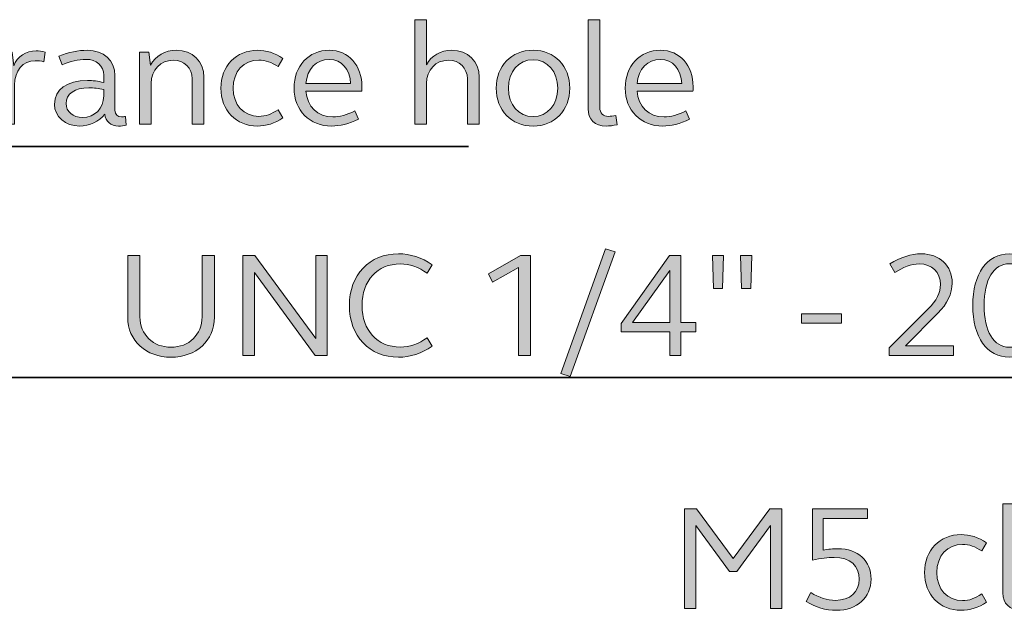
# Model space of a CAD drawing. Header units: millimetres. Extents: x 0 to 820, y 0 to 1200.
# Tile 44 of 81: x 389 to 445, y 772 to 805. Entities that reach past the tile are written whole.
import ezdxf

# ---------------------------------------------------------------- set-up
doc = ezdxf.new("R2010")
doc.units = ezdxf.units.MM
doc.header["$MEASUREMENT"] = 0
doc.layers.add('Layer 1', color=7, linetype='Continuous', lineweight=0)

# ---------------------------------------------------------------- blocks, each defined once
blk = doc.blocks.new('Block_28')
at = {"layer": 'Layer 1', "true_color": 0x1d1d1b, "transparency": 33554687}
h = blk.add_hatch(color=250, dxfattribs=at)
h.dxf.hatch_style = 2
edge = h.paths.add_edge_path()
edge.add_spline(control_points=[(426.862, 777.616), (426.862, 777.616), (427.548, 777.616), (427.548, 777.616), (427.548, 777.616), (429.631, 774.771), (429.631, 774.771), (429.631, 774.771), (431.722, 777.616), (431.722, 777.616), (431.722, 777.616), (432.408, 777.616), (432.408, 777.616), (432.408, 777.616), (432.408, 771.926), (432.408, 771.926), (432.408, 771.926), (431.756, 771.926), (431.756, 771.926), (431.756, 771.926), (431.756, 776.651), (431.756, 776.651), (431.756, 776.651), (429.834, 774.034), (429.834, 774.034), (429.834, 774.034), (429.427, 774.034), (429.427, 774.034), (429.427, 774.034), (427.514, 776.651), (427.514, 776.651), (427.514, 776.651), (427.514, 771.926), (427.514, 771.926), (427.514, 771.926), (426.862, 771.926), (426.862, 771.926), (426.862, 771.926), (426.862, 777.616), (426.862, 777.616)], knot_values=[0, 0, 0, 0, 1, 1, 1, 2, 2, 2, 3, 3, 3, 4, 4, 4, 5, 5, 5, 6, 6, 6, 7, 7, 7, 8, 8, 8, 9, 9, 9, 10, 10, 10, 11, 11, 11, 12, 12, 12, 13, 13, 13, 13], degree=3, periodic=0)
h = blk.add_hatch(color=250, dxfattribs=at)
h.dxf.hatch_style = 2
edge = h.paths.add_edge_path()
edge.add_spline(control_points=[(437.284, 777.066), (437.284, 777.066), (434.752, 777.066), (434.752, 777.066), (434.752, 777.066), (434.752, 775.245), (434.752, 775.245), (435.04, 775.304), (435.337, 775.338), (435.582, 775.338), (436.759, 775.338), (437.488, 774.644), (437.488, 773.594), (437.488, 772.561), (436.692, 771.824), (435.506, 771.824), (434.913, 771.824), (434.321, 772.002), (433.787, 772.324), (433.787, 772.324), (434.05, 772.832), (434.05, 772.832), (434.515, 772.544), (434.998, 772.392), (435.455, 772.392), (436.285, 772.392), (436.818, 772.874), (436.818, 773.602), (436.818, 774.364), (436.294, 774.839), (435.388, 774.839), (435.024, 774.839), (434.626, 774.796), (434.143, 774.686), (434.143, 774.686), (434.143, 777.616), (434.143, 777.616), (434.143, 777.616), (437.284, 777.616), (437.284, 777.616), (437.284, 777.616), (437.284, 777.066), (437.284, 777.066)], knot_values=[0, 0, 0, 0, 1, 1, 1, 2, 2, 2, 3, 3, 3, 4, 4, 4, 5, 5, 5, 6, 6, 6, 7, 7, 7, 8, 8, 8, 9, 9, 9, 10, 10, 10, 11, 11, 11, 12, 12, 12, 13, 13, 13, 14, 14, 14, 14], degree=3, periodic=0)
h = blk.add_hatch(color=250, dxfattribs=at)
h.dxf.hatch_style = 2
edge = h.paths.add_edge_path()
edge.add_spline(control_points=[(445.666, 772.874), (445.666, 772.569), (445.861, 772.375), (446.165, 772.375), (446.284, 772.375), (446.428, 772.4), (446.572, 772.434), (446.572, 772.434), (446.657, 771.901), (446.657, 771.901), (446.428, 771.85), (446.208, 771.824), (446.022, 771.824), (445.386, 771.824), (444.997, 772.205), (444.997, 772.815), (444.997, 772.815), (444.997, 777.887), (444.997, 777.887), (444.997, 777.887), (445.666, 777.887), (445.666, 777.887), (445.666, 777.887), (445.666, 772.874), (445.666, 772.874)], knot_values=[0, 0, 0, 0, 1, 1, 1, 2, 2, 2, 3, 3, 3, 4, 4, 4, 5, 5, 5, 6, 6, 6, 7, 7, 7, 8, 8, 8, 8], degree=3, periodic=0)
h = blk.add_hatch(color=250, dxfattribs=at)
h.dxf.hatch_style = 2
edge = h.paths.add_edge_path()
edge.add_spline(control_points=[(442.61, 776.143), (443.109, 776.143), (443.6, 775.99), (444.066, 775.677), (444.066, 775.677), (443.787, 775.211), (443.787, 775.211), (443.431, 775.457), (443.075, 775.584), (442.694, 775.584), (441.831, 775.584), (441.23, 774.932), (441.23, 773.983), (441.23, 773.035), (441.831, 772.375), (442.694, 772.375), (443.075, 772.375), (443.431, 772.51), (443.787, 772.756), (443.787, 772.756), (444.066, 772.29), (444.066, 772.29), (443.6, 771.977), (443.109, 771.824), (442.61, 771.824), (441.399, 771.824), (440.535, 772.713), (440.535, 773.983), (440.535, 775.245), (441.399, 776.143), (442.61, 776.143)], knot_values=[0, 0, 0, 0, 1, 1, 1, 2, 2, 2, 3, 3, 3, 4, 4, 4, 5, 5, 5, 6, 6, 6, 7, 7, 7, 8, 8, 8, 9, 9, 9, 10, 10, 10, 10], degree=3, periodic=0)
at = {"layer": 'Layer 1'}
for points, knots in [([(426.862, 777.616), (426.862, 777.616), (427.548, 777.616), (427.548, 777.616), (427.548, 777.616), (429.631, 774.771), (429.631, 774.771), (429.631, 774.771), (431.722, 777.616), (431.722, 777.616), (431.722, 777.616), (432.408, 777.616), (432.408, 777.616), (432.408, 777.616), (432.408, 771.926), (432.408, 771.926), (432.408, 771.926), (431.756, 771.926), (431.756, 771.926), (431.756, 771.926), (431.756, 776.651), (431.756, 776.651), (431.756, 776.651), (429.834, 774.034), (429.834, 774.034), (429.834, 774.034), (429.427, 774.034), (429.427, 774.034), (429.427, 774.034), (427.514, 776.651), (427.514, 776.651), (427.514, 776.651), (427.514, 771.926), (427.514, 771.926), (427.514, 771.926), (426.862, 771.926), (426.862, 771.926), (426.862, 771.926), (426.862, 777.616), (426.862, 777.616)], [0, 0, 0, 0, 1, 1, 1, 2, 2, 2, 3, 3, 3, 4, 4, 4, 5, 5, 5, 6, 6, 6, 7, 7, 7, 8, 8, 8, 9, 9, 9, 10, 10, 10, 11, 11, 11, 12, 12, 12, 13, 13, 13, 13]), ([(437.284, 777.066), (437.284, 777.066), (434.752, 777.066), (434.752, 777.066), (434.752, 777.066), (434.752, 775.245), (434.752, 775.245), (435.04, 775.304), (435.337, 775.338), (435.582, 775.338), (436.759, 775.338), (437.488, 774.644), (437.488, 773.594), (437.488, 772.561), (436.692, 771.824), (435.506, 771.824), (434.913, 771.824), (434.321, 772.002), (433.787, 772.324), (433.787, 772.324), (434.05, 772.832), (434.05, 772.832), (434.515, 772.544), (434.998, 772.392), (435.455, 772.392), (436.285, 772.392), (436.818, 772.874), (436.818, 773.602), (436.818, 774.364), (436.294, 774.839), (435.388, 774.839), (435.024, 774.839), (434.626, 774.796), (434.143, 774.686), (434.143, 774.686), (434.143, 777.616), (434.143, 777.616), (434.143, 777.616), (437.284, 777.616), (437.284, 777.616), (437.284, 777.616), (437.284, 777.066), (437.284, 777.066)], [0, 0, 0, 0, 1, 1, 1, 2, 2, 2, 3, 3, 3, 4, 4, 4, 5, 5, 5, 6, 6, 6, 7, 7, 7, 8, 8, 8, 9, 9, 9, 10, 10, 10, 11, 11, 11, 12, 12, 12, 13, 13, 13, 14, 14, 14, 14]), ([(445.666, 772.874), (445.666, 772.569), (445.861, 772.375), (446.165, 772.375), (446.284, 772.375), (446.428, 772.4), (446.572, 772.434), (446.572, 772.434), (446.657, 771.901), (446.657, 771.901), (446.428, 771.85), (446.208, 771.824), (446.022, 771.824), (445.386, 771.824), (444.997, 772.205), (444.997, 772.815), (444.997, 772.815), (444.997, 777.887), (444.997, 777.887), (444.997, 777.887), (445.666, 777.887), (445.666, 777.887), (445.666, 777.887), (445.666, 772.874), (445.666, 772.874)], [0, 0, 0, 0, 1, 1, 1, 2, 2, 2, 3, 3, 3, 4, 4, 4, 5, 5, 5, 6, 6, 6, 7, 7, 7, 8, 8, 8, 8]), ([(442.61, 776.143), (443.109, 776.143), (443.6, 775.99), (444.066, 775.677), (444.066, 775.677), (443.787, 775.211), (443.787, 775.211), (443.431, 775.457), (443.075, 775.584), (442.694, 775.584), (441.831, 775.584), (441.23, 774.932), (441.23, 773.983), (441.23, 773.035), (441.831, 772.375), (442.694, 772.375), (443.075, 772.375), (443.431, 772.51), (443.787, 772.756), (443.787, 772.756), (444.066, 772.29), (444.066, 772.29), (443.6, 771.977), (443.109, 771.824), (442.61, 771.824), (441.399, 771.824), (440.535, 772.713), (440.535, 773.983), (440.535, 775.245), (441.399, 776.143), (442.61, 776.143)], [0, 0, 0, 0, 1, 1, 1, 2, 2, 2, 3, 3, 3, 4, 4, 4, 5, 5, 5, 6, 6, 6, 7, 7, 7, 8, 8, 8, 9, 9, 9, 10, 10, 10, 10])]:
    blk.add_open_spline(points, degree=3, knots=knots, dxfattribs=at)
blk = doc.blocks.new('Block_27')
at = {"layer": 'Layer 1'}
blk.add_blockref('Block_28', (0, 0), dxfattribs=at)
blk = doc.blocks.new('Block_30')
at = {"layer": 'Layer 1', "true_color": 0x1d1d1b, "transparency": 33554687}
h = blk.add_hatch(color=250, dxfattribs=at)
h.dxf.hatch_style = 2
edge = h.paths.add_edge_path()
edge.add_spline(control_points=[(400.082, 788.529), (400.082, 787.183), (399.032, 786.251), (397.609, 786.251), (396.187, 786.251), (395.145, 787.183), (395.145, 788.529), (395.145, 788.529), (395.145, 792.043), (395.145, 792.043), (395.145, 792.043), (395.84, 792.043), (395.84, 792.043), (395.84, 792.043), (395.84, 788.555), (395.84, 788.555), (395.84, 787.53), (396.593, 786.819), (397.609, 786.819), (398.634, 786.819), (399.379, 787.53), (399.379, 788.555), (399.379, 788.555), (399.379, 792.043), (399.379, 792.043), (399.379, 792.043), (400.082, 792.043), (400.082, 792.043), (400.082, 792.043), (400.082, 788.529), (400.082, 788.529)], knot_values=[0, 0, 0, 0, 1, 1, 1, 2, 2, 2, 3, 3, 3, 4, 4, 4, 5, 5, 5, 6, 6, 6, 7, 7, 7, 8, 8, 8, 9, 9, 9, 10, 10, 10, 10], degree=3, periodic=0)
h = blk.add_hatch(color=250, dxfattribs=at)
h.dxf.hatch_style = 2
edge = h.paths.add_edge_path()
edge.add_spline(control_points=[(401.707, 792.043), (401.707, 792.043), (402.393, 792.043), (402.393, 792.043), (402.393, 792.043), (405.856, 787.318), (405.856, 787.318), (405.856, 787.318), (405.856, 792.043), (405.856, 792.043), (405.856, 792.043), (406.508, 792.043), (406.508, 792.043), (406.508, 792.043), (406.508, 786.353), (406.508, 786.353), (406.508, 786.353), (405.822, 786.353), (405.822, 786.353), (405.822, 786.353), (402.359, 791.078), (402.359, 791.078), (402.359, 791.078), (402.359, 786.353), (402.359, 786.353), (402.359, 786.353), (401.707, 786.353), (401.707, 786.353), (401.707, 786.353), (401.707, 792.043), (401.707, 792.043)], knot_values=[0, 0, 0, 0, 1, 1, 1, 2, 2, 2, 3, 3, 3, 4, 4, 4, 5, 5, 5, 6, 6, 6, 7, 7, 7, 8, 8, 8, 9, 9, 9, 10, 10, 10, 10], degree=3, periodic=0)
h = blk.add_hatch(color=250, dxfattribs=at)
h.dxf.hatch_style = 2
edge = h.paths.add_edge_path()
edge.add_spline(control_points=[(410.572, 792.145), (411.224, 792.145), (411.893, 791.933), (412.494, 791.518), (412.494, 791.518), (412.198, 791.044), (412.198, 791.044), (411.723, 791.383), (411.19, 791.569), (410.665, 791.569), (409.369, 791.569), (408.489, 790.604), (408.489, 789.198), (408.489, 787.793), (409.369, 786.827), (410.665, 786.827), (411.19, 786.827), (411.723, 787.013), (412.198, 787.352), (412.198, 787.352), (412.494, 786.878), (412.494, 786.878), (411.893, 786.463), (411.224, 786.251), (410.572, 786.251), (408.912, 786.251), (407.769, 787.462), (407.769, 789.198), (407.769, 790.934), (408.912, 792.145), (410.572, 792.145)], knot_values=[0, 0, 0, 0, 1, 1, 1, 2, 2, 2, 3, 3, 3, 4, 4, 4, 5, 5, 5, 6, 6, 6, 7, 7, 7, 8, 8, 8, 9, 9, 9, 10, 10, 10, 10], degree=3, periodic=0)
h = blk.add_hatch(color=250, dxfattribs=at)
h.dxf.hatch_style = 2
edge = h.paths.add_edge_path()
edge.add_spline(control_points=[(417.404, 791.366), (417.404, 791.366), (415.931, 790.519), (415.931, 790.519), (415.931, 790.519), (415.694, 790.993), (415.694, 790.993), (415.694, 790.993), (417.515, 792.043), (417.515, 792.043), (417.515, 792.043), (418.082, 792.043), (418.082, 792.043), (418.082, 792.043), (418.082, 786.353), (418.082, 786.353), (418.082, 786.353), (417.404, 786.353), (417.404, 786.353), (417.404, 786.353), (417.404, 791.366), (417.404, 791.366)], knot_values=[0, 0, 0, 0, 1, 1, 1, 2, 2, 2, 3, 3, 3, 4, 4, 4, 5, 5, 5, 6, 6, 6, 7, 7, 7, 7], degree=3, periodic=0)
h = blk.add_hatch(color=250, dxfattribs=at)
h.dxf.hatch_style = 2
edge = h.paths.add_edge_path()
edge.add_spline(control_points=[(422.366, 792.433), (422.366, 792.433), (422.908, 792.255), (422.908, 792.255), (422.908, 792.255), (420.351, 785.151), (420.351, 785.151), (420.351, 785.151), (419.809, 785.328), (419.809, 785.328), (419.809, 785.328), (422.366, 792.433), (422.366, 792.433)], knot_values=[0, 0, 0, 0, 1, 1, 1, 2, 2, 2, 3, 3, 3, 4, 4, 4, 4], degree=3, periodic=0)
h = blk.add_hatch(color=250, dxfattribs=at)
h.dxf.hatch_style = 2
edge = h.paths.add_edge_path()
edge.add_spline(control_points=[(426.015, 788.224), (426.015, 788.224), (426.015, 791.196), (426.015, 791.196), (426.015, 791.196), (423.906, 788.224), (423.906, 788.224), (423.906, 788.224), (426.015, 788.224), (426.015, 788.224)], knot_values=[0, 0, 0, 0, 1, 1, 1, 2, 2, 2, 3, 3, 3, 3], degree=3, periodic=0)
edge = h.paths.add_edge_path()
edge.add_spline(control_points=[(426.015, 787.699), (426.015, 787.699), (423.246, 787.699), (423.246, 787.699), (423.246, 787.699), (423.246, 788.165), (423.246, 788.165), (423.246, 788.165), (425.998, 792.043), (425.998, 792.043), (425.998, 792.043), (426.641, 792.043), (426.641, 792.043), (426.641, 792.043), (426.641, 788.224), (426.641, 788.224), (426.641, 788.224), (427.513, 788.224), (427.513, 788.224), (427.513, 788.224), (427.513, 787.699), (427.513, 787.699), (427.513, 787.699), (426.641, 787.699), (426.641, 787.699), (426.641, 787.699), (426.641, 786.353), (426.641, 786.353), (426.641, 786.353), (426.015, 786.353), (426.015, 786.353), (426.015, 786.353), (426.015, 787.699), (426.015, 787.699)], knot_values=[0, 0, 0, 0, 1, 1, 1, 2, 2, 2, 3, 3, 3, 4, 4, 4, 5, 5, 5, 6, 6, 6, 7, 7, 7, 8, 8, 8, 9, 9, 9, 10, 10, 10, 11, 11, 11, 11], degree=3, periodic=0)
h = blk.add_hatch(color=250, dxfattribs=at)
h.dxf.hatch_style = 2
edge = h.paths.add_edge_path()
edge.add_spline(control_points=[(430.053, 792.043), (430.053, 792.043), (430.688, 792.043), (430.688, 792.043), (430.688, 792.043), (430.629, 790.172), (430.629, 790.172), (430.629, 790.172), (430.113, 790.172), (430.113, 790.172), (430.113, 790.172), (430.053, 792.043), (430.053, 792.043)], knot_values=[0, 0, 0, 0, 1, 1, 1, 2, 2, 2, 3, 3, 3, 4, 4, 4, 4], degree=3, periodic=0)
edge = h.paths.add_edge_path()
edge.add_spline(control_points=[(428.453, 792.043), (428.453, 792.043), (429.088, 792.043), (429.088, 792.043), (429.088, 792.043), (429.029, 790.172), (429.029, 790.172), (429.029, 790.172), (428.512, 790.172), (428.512, 790.172), (428.512, 790.172), (428.453, 792.043), (428.453, 792.043)], knot_values=[0, 0, 0, 0, 1, 1, 1, 2, 2, 2, 3, 3, 3, 4, 4, 4, 4], degree=3, periodic=0)
h = blk.add_hatch(color=250, dxfattribs=at)
h.dxf.hatch_style = 2
edge = h.paths.add_edge_path()
edge.add_spline(control_points=[(438.519, 786.785), (438.519, 786.785), (440.746, 789.012), (440.746, 789.012), (441.203, 789.469), (441.44, 789.935), (441.44, 790.392), (441.44, 791.086), (440.949, 791.569), (440.23, 791.569), (439.755, 791.569), (439.315, 791.374), (438.832, 791.069), (438.832, 791.069), (438.562, 791.577), (438.562, 791.577), (439.163, 791.941), (439.764, 792.145), (440.357, 792.145), (441.39, 792.145), (442.109, 791.459), (442.109, 790.477), (442.109, 789.884), (441.83, 789.291), (441.296, 788.758), (441.296, 788.758), (439.442, 786.903), (439.442, 786.903), (439.442, 786.903), (442.177, 786.903), (442.177, 786.903), (442.177, 786.903), (442.177, 786.353), (442.177, 786.353), (442.177, 786.353), (438.519, 786.353), (438.519, 786.353), (438.519, 786.353), (438.519, 786.785), (438.519, 786.785)], knot_values=[0, 0, 0, 0, 1, 1, 1, 2, 2, 2, 3, 3, 3, 4, 4, 4, 5, 5, 5, 6, 6, 6, 7, 7, 7, 8, 8, 8, 9, 9, 9, 10, 10, 10, 11, 11, 11, 12, 12, 12, 13, 13, 13, 13], degree=3, periodic=0)
h = blk.add_hatch(color=250, dxfattribs=at)
h.dxf.hatch_style = 2
edge = h.paths.add_edge_path()
edge.add_spline(control_points=[(445.369, 786.819), (446.258, 786.819), (446.817, 787.742), (446.817, 789.198), (446.817, 790.663), (446.258, 791.577), (445.369, 791.577), (444.48, 791.577), (443.921, 790.663), (443.921, 789.198), (443.921, 787.742), (444.48, 786.819), (445.369, 786.819)], knot_values=[0, 0, 0, 0, 1, 1, 1, 2, 2, 2, 3, 3, 3, 4, 4, 4, 4], degree=3, periodic=0)
edge = h.paths.add_edge_path()
edge.add_spline(control_points=[(445.369, 792.145), (446.656, 792.145), (447.46, 791.01), (447.46, 789.198), (447.46, 787.386), (446.656, 786.251), (445.369, 786.251), (444.082, 786.251), (443.278, 787.386), (443.278, 789.198), (443.278, 791.01), (444.082, 792.145), (445.369, 792.145)], knot_values=[0, 0, 0, 0, 1, 1, 1, 2, 2, 2, 3, 3, 3, 4, 4, 4, 4], degree=3, periodic=0)
h = blk.add_hatch(color=250, dxfattribs=at)
h.dxf.hatch_style = 2
edge = h.paths.add_edge_path()
edge.add_spline(control_points=[(433.533, 788.724), (433.533, 788.724), (435.802, 788.724), (435.802, 788.724), (435.802, 788.724), (435.802, 788.199), (435.802, 788.199), (435.802, 788.199), (433.533, 788.199), (433.533, 788.199), (433.533, 788.199), (433.533, 788.724), (433.533, 788.724)], knot_values=[0, 0, 0, 0, 1, 1, 1, 2, 2, 2, 3, 3, 3, 4, 4, 4, 4], degree=3, periodic=0)
at = {"layer": 'Layer 1'}
for points, knots in [([(400.082, 788.529), (400.082, 787.183), (399.032, 786.251), (397.609, 786.251), (396.187, 786.251), (395.145, 787.183), (395.145, 788.529), (395.145, 788.529), (395.145, 792.043), (395.145, 792.043), (395.145, 792.043), (395.84, 792.043), (395.84, 792.043), (395.84, 792.043), (395.84, 788.555), (395.84, 788.555), (395.84, 787.53), (396.593, 786.819), (397.609, 786.819), (398.634, 786.819), (399.379, 787.53), (399.379, 788.555), (399.379, 788.555), (399.379, 792.043), (399.379, 792.043), (399.379, 792.043), (400.082, 792.043), (400.082, 792.043), (400.082, 792.043), (400.082, 788.529), (400.082, 788.529)], [0, 0, 0, 0, 1, 1, 1, 2, 2, 2, 3, 3, 3, 4, 4, 4, 5, 5, 5, 6, 6, 6, 7, 7, 7, 8, 8, 8, 9, 9, 9, 10, 10, 10, 10]), ([(401.707, 792.043), (401.707, 792.043), (402.393, 792.043), (402.393, 792.043), (402.393, 792.043), (405.856, 787.318), (405.856, 787.318), (405.856, 787.318), (405.856, 792.043), (405.856, 792.043), (405.856, 792.043), (406.508, 792.043), (406.508, 792.043), (406.508, 792.043), (406.508, 786.353), (406.508, 786.353), (406.508, 786.353), (405.822, 786.353), (405.822, 786.353), (405.822, 786.353), (402.359, 791.078), (402.359, 791.078), (402.359, 791.078), (402.359, 786.353), (402.359, 786.353), (402.359, 786.353), (401.707, 786.353), (401.707, 786.353), (401.707, 786.353), (401.707, 792.043), (401.707, 792.043)], [0, 0, 0, 0, 1, 1, 1, 2, 2, 2, 3, 3, 3, 4, 4, 4, 5, 5, 5, 6, 6, 6, 7, 7, 7, 8, 8, 8, 9, 9, 9, 10, 10, 10, 10]), ([(410.572, 792.145), (411.224, 792.145), (411.893, 791.933), (412.494, 791.518), (412.494, 791.518), (412.198, 791.044), (412.198, 791.044), (411.723, 791.383), (411.19, 791.569), (410.665, 791.569), (409.369, 791.569), (408.489, 790.604), (408.489, 789.198), (408.489, 787.793), (409.369, 786.827), (410.665, 786.827), (411.19, 786.827), (411.723, 787.013), (412.198, 787.352), (412.198, 787.352), (412.494, 786.878), (412.494, 786.878), (411.893, 786.463), (411.224, 786.251), (410.572, 786.251), (408.912, 786.251), (407.769, 787.462), (407.769, 789.198), (407.769, 790.934), (408.912, 792.145), (410.572, 792.145)], [0, 0, 0, 0, 1, 1, 1, 2, 2, 2, 3, 3, 3, 4, 4, 4, 5, 5, 5, 6, 6, 6, 7, 7, 7, 8, 8, 8, 9, 9, 9, 10, 10, 10, 10]), ([(417.404, 791.366), (417.404, 791.366), (415.931, 790.519), (415.931, 790.519), (415.931, 790.519), (415.694, 790.993), (415.694, 790.993), (415.694, 790.993), (417.515, 792.043), (417.515, 792.043), (417.515, 792.043), (418.082, 792.043), (418.082, 792.043), (418.082, 792.043), (418.082, 786.353), (418.082, 786.353), (418.082, 786.353), (417.404, 786.353), (417.404, 786.353), (417.404, 786.353), (417.404, 791.366), (417.404, 791.366)], [0, 0, 0, 0, 1, 1, 1, 2, 2, 2, 3, 3, 3, 4, 4, 4, 5, 5, 5, 6, 6, 6, 7, 7, 7, 7]), ([(422.366, 792.433), (422.366, 792.433), (422.908, 792.255), (422.908, 792.255), (422.908, 792.255), (420.351, 785.151), (420.351, 785.151), (420.351, 785.151), (419.809, 785.328), (419.809, 785.328), (419.809, 785.328), (422.366, 792.433), (422.366, 792.433)], [0, 0, 0, 0, 1, 1, 1, 2, 2, 2, 3, 3, 3, 4, 4, 4, 4]), ([(426.015, 787.699), (426.015, 787.699), (423.246, 787.699), (423.246, 787.699), (423.246, 787.699), (423.246, 788.165), (423.246, 788.165), (423.246, 788.165), (425.998, 792.043), (425.998, 792.043), (425.998, 792.043), (426.641, 792.043), (426.641, 792.043), (426.641, 792.043), (426.641, 788.224), (426.641, 788.224), (426.641, 788.224), (427.513, 788.224), (427.513, 788.224), (427.513, 788.224), (427.513, 787.699), (427.513, 787.699), (427.513, 787.699), (426.641, 787.699), (426.641, 787.699), (426.641, 787.699), (426.641, 786.353), (426.641, 786.353), (426.641, 786.353), (426.015, 786.353), (426.015, 786.353), (426.015, 786.353), (426.015, 787.699), (426.015, 787.699)], [0, 0, 0, 0, 1, 1, 1, 2, 2, 2, 3, 3, 3, 4, 4, 4, 5, 5, 5, 6, 6, 6, 7, 7, 7, 8, 8, 8, 9, 9, 9, 10, 10, 10, 11, 11, 11, 11]), ([(428.453, 792.043), (428.453, 792.043), (429.088, 792.043), (429.088, 792.043), (429.088, 792.043), (429.029, 790.172), (429.029, 790.172), (429.029, 790.172), (428.512, 790.172), (428.512, 790.172), (428.512, 790.172), (428.453, 792.043), (428.453, 792.043)], [0, 0, 0, 0, 1, 1, 1, 2, 2, 2, 3, 3, 3, 4, 4, 4, 4]), ([(430.053, 792.043), (430.053, 792.043), (430.688, 792.043), (430.688, 792.043), (430.688, 792.043), (430.629, 790.172), (430.629, 790.172), (430.629, 790.172), (430.113, 790.172), (430.113, 790.172), (430.113, 790.172), (430.053, 792.043), (430.053, 792.043)], [0, 0, 0, 0, 1, 1, 1, 2, 2, 2, 3, 3, 3, 4, 4, 4, 4]), ([(438.519, 786.785), (438.519, 786.785), (440.746, 789.012), (440.746, 789.012), (441.203, 789.469), (441.44, 789.935), (441.44, 790.392), (441.44, 791.086), (440.949, 791.569), (440.23, 791.569), (439.755, 791.569), (439.315, 791.374), (438.832, 791.069), (438.832, 791.069), (438.562, 791.577), (438.562, 791.577), (439.163, 791.941), (439.764, 792.145), (440.357, 792.145), (441.39, 792.145), (442.109, 791.459), (442.109, 790.477), (442.109, 789.884), (441.83, 789.291), (441.296, 788.758), (441.296, 788.758), (439.442, 786.903), (439.442, 786.903), (439.442, 786.903), (442.177, 786.903), (442.177, 786.903), (442.177, 786.903), (442.177, 786.353), (442.177, 786.353), (442.177, 786.353), (438.519, 786.353), (438.519, 786.353), (438.519, 786.353), (438.519, 786.785), (438.519, 786.785)], [0, 0, 0, 0, 1, 1, 1, 2, 2, 2, 3, 3, 3, 4, 4, 4, 5, 5, 5, 6, 6, 6, 7, 7, 7, 8, 8, 8, 9, 9, 9, 10, 10, 10, 11, 11, 11, 12, 12, 12, 13, 13, 13, 13]), ([(445.369, 792.145), (446.656, 792.145), (447.46, 791.01), (447.46, 789.198), (447.46, 787.386), (446.656, 786.251), (445.369, 786.251), (444.082, 786.251), (443.278, 787.386), (443.278, 789.198), (443.278, 791.01), (444.082, 792.145), (445.369, 792.145)], [0, 0, 0, 0, 1, 1, 1, 2, 2, 2, 3, 3, 3, 4, 4, 4, 4]), ([(445.369, 786.819), (446.258, 786.819), (446.817, 787.742), (446.817, 789.198), (446.817, 790.663), (446.258, 791.577), (445.369, 791.577), (444.48, 791.577), (443.921, 790.663), (443.921, 789.198), (443.921, 787.742), (444.48, 786.819), (445.369, 786.819)], [0, 0, 0, 0, 1, 1, 1, 2, 2, 2, 3, 3, 3, 4, 4, 4, 4]), ([(426.015, 788.224), (426.015, 788.224), (426.015, 791.196), (426.015, 791.196), (426.015, 791.196), (423.906, 788.224), (423.906, 788.224), (423.906, 788.224), (426.015, 788.224), (426.015, 788.224)], [0, 0, 0, 0, 1, 1, 1, 2, 2, 2, 3, 3, 3, 3]), ([(433.533, 788.724), (433.533, 788.724), (435.802, 788.724), (435.802, 788.724), (435.802, 788.724), (435.802, 788.199), (435.802, 788.199), (435.802, 788.199), (433.533, 788.199), (433.533, 788.199), (433.533, 788.199), (433.533, 788.724), (433.533, 788.724)], [0, 0, 0, 0, 1, 1, 1, 2, 2, 2, 3, 3, 3, 4, 4, 4, 4])]:
    blk.add_open_spline(points, degree=3, knots=knots, dxfattribs=at)
blk = doc.blocks.new('Block_29')
at = {"layer": 'Layer 1'}
blk.add_blockref('Block_30', (0, 0), dxfattribs=at)
blk = doc.blocks.new('Block_32')
at = {"layer": 'Layer 1', "true_color": 0x1d1d1b, "transparency": 33554687}
h = blk.add_hatch(color=250, dxfattribs=at)
h.dxf.hatch_style = 2
edge = h.paths.add_edge_path()
edge.add_spline(control_points=[(411.494, 805.488), (411.494, 805.488), (412.162, 805.488), (412.162, 805.488), (412.162, 805.488), (412.162, 802.923), (412.162, 802.923), (412.442, 803.439), (412.975, 803.744), (413.602, 803.744), (414.516, 803.744), (415.168, 803.117), (415.168, 802.211), (415.168, 802.211), (415.168, 799.527), (415.168, 799.527), (415.168, 799.527), (414.491, 799.527), (414.491, 799.527), (414.491, 799.527), (414.491, 802.11), (414.491, 802.11), (414.491, 802.736), (414.042, 803.176), (413.407, 803.176), (412.696, 803.176), (412.162, 802.635), (412.162, 801.847), (412.162, 801.847), (412.162, 799.527), (412.162, 799.527), (412.162, 799.527), (411.494, 799.527), (411.494, 799.527), (411.494, 799.527), (411.494, 805.488), (411.494, 805.488)], knot_values=[0, 0, 0, 0, 1, 1, 1, 2, 2, 2, 3, 3, 3, 4, 4, 4, 5, 5, 5, 6, 6, 6, 7, 7, 7, 8, 8, 8, 9, 9, 9, 10, 10, 10, 11, 11, 11, 12, 12, 12, 12], degree=3, periodic=0)
h = blk.add_hatch(color=250, dxfattribs=at)
h.dxf.hatch_style = 2
edge = h.paths.add_edge_path()
edge.add_spline(control_points=[(422.034, 800.476), (422.034, 800.171), (422.229, 799.976), (422.534, 799.976), (422.653, 799.976), (422.796, 800.001), (422.94, 800.035), (422.94, 800.035), (423.025, 799.502), (423.025, 799.502), (422.796, 799.451), (422.576, 799.425), (422.39, 799.425), (421.755, 799.425), (421.365, 799.806), (421.365, 800.416), (421.365, 800.416), (421.365, 805.488), (421.365, 805.488), (421.365, 805.488), (422.034, 805.488), (422.034, 805.488), (422.034, 805.488), (422.034, 800.476), (422.034, 800.476)], knot_values=[0, 0, 0, 0, 1, 1, 1, 2, 2, 2, 3, 3, 3, 4, 4, 4, 5, 5, 5, 6, 6, 6, 7, 7, 7, 8, 8, 8, 8], degree=3, periodic=0)
h = blk.add_hatch(color=250, dxfattribs=at)
h.dxf.hatch_style = 2
edge = h.paths.add_edge_path()
edge.add_spline(control_points=[(392.563, 799.917), (393.274, 799.917), (393.774, 800.425), (393.774, 801.153), (393.774, 801.153), (393.774, 801.5), (393.774, 801.5), (393.486, 801.568), (393.206, 801.602), (392.927, 801.602), (392.114, 801.602), (391.631, 801.263), (391.631, 800.704), (391.631, 800.255), (392.029, 799.917), (392.563, 799.917)], knot_values=[0, 0, 0, 0, 1, 1, 1, 2, 2, 2, 3, 3, 3, 4, 4, 4, 5, 5, 5, 5], degree=3, periodic=0)
edge = h.paths.add_edge_path()
edge.add_spline(control_points=[(392.851, 802.025), (393.138, 802.025), (393.452, 801.991), (393.774, 801.906), (393.774, 801.906), (393.774, 802.33), (393.774, 802.33), (393.774, 802.855), (393.367, 803.227), (392.766, 803.227), (392.326, 803.227), (391.877, 803.126), (391.403, 802.923), (391.403, 802.923), (391.216, 803.414), (391.216, 803.414), (391.792, 803.634), (392.317, 803.744), (392.842, 803.744), (393.774, 803.744), (394.417, 803.168), (394.417, 802.313), (394.417, 802.313), (394.417, 800.323), (394.417, 800.323), (394.417, 800.094), (394.552, 799.95), (394.79, 799.95), (394.857, 799.95), (394.959, 799.967), (395.01, 799.976), (395.01, 799.976), (395.06, 799.468), (395.06, 799.468), (394.925, 799.442), (394.773, 799.425), (394.62, 799.425), (394.171, 799.425), (393.884, 799.688), (393.833, 800.111), (393.503, 799.68), (392.969, 799.425), (392.402, 799.425), (391.589, 799.425), (390.971, 799.959), (390.971, 800.662), (390.971, 801.525), (391.682, 802.025), (392.851, 802.025)], knot_values=[0, 0, 0, 0, 1, 1, 1, 2, 2, 2, 3, 3, 3, 4, 4, 4, 5, 5, 5, 6, 6, 6, 7, 7, 7, 8, 8, 8, 9, 9, 9, 10, 10, 10, 11, 11, 11, 12, 12, 12, 13, 13, 13, 14, 14, 14, 15, 15, 15, 16, 16, 16, 16], degree=3, periodic=0)
h = blk.add_hatch(color=250, dxfattribs=at)
h.dxf.hatch_style = 2
edge = h.paths.add_edge_path()
edge.add_spline(control_points=[(395.814, 803.642), (395.814, 803.642), (396.355, 803.642), (396.355, 803.642), (396.355, 803.642), (396.44, 802.889), (396.44, 802.889), (396.72, 803.431), (397.27, 803.744), (397.922, 803.744), (398.836, 803.744), (399.488, 803.117), (399.488, 802.211), (399.488, 802.211), (399.488, 799.527), (399.488, 799.527), (399.488, 799.527), (398.811, 799.527), (398.811, 799.527), (398.811, 799.527), (398.811, 802.11), (398.811, 802.11), (398.811, 802.736), (398.362, 803.176), (397.727, 803.176), (397.016, 803.176), (396.483, 802.635), (396.483, 801.847), (396.483, 801.847), (396.483, 799.527), (396.483, 799.527), (396.483, 799.527), (395.814, 799.527), (395.814, 799.527), (395.814, 799.527), (395.814, 803.642), (395.814, 803.642)], knot_values=[0, 0, 0, 0, 1, 1, 1, 2, 2, 2, 3, 3, 3, 4, 4, 4, 5, 5, 5, 6, 6, 6, 7, 7, 7, 8, 8, 8, 9, 9, 9, 10, 10, 10, 11, 11, 11, 12, 12, 12, 12], degree=3, periodic=0)
h = blk.add_hatch(color=250, dxfattribs=at)
h.dxf.hatch_style = 2
edge = h.paths.add_edge_path()
edge.add_spline(control_points=[(402.528, 803.744), (403.027, 803.744), (403.518, 803.591), (403.984, 803.278), (403.984, 803.278), (403.705, 802.812), (403.705, 802.812), (403.349, 803.058), (402.993, 803.185), (402.612, 803.185), (401.749, 803.185), (401.148, 802.533), (401.148, 801.585), (401.148, 800.636), (401.749, 799.976), (402.612, 799.976), (402.993, 799.976), (403.349, 800.111), (403.705, 800.357), (403.705, 800.357), (403.984, 799.891), (403.984, 799.891), (403.518, 799.578), (403.027, 799.425), (402.528, 799.425), (401.317, 799.425), (400.453, 800.315), (400.453, 801.585), (400.453, 802.846), (401.317, 803.744), (402.528, 803.744)], knot_values=[0, 0, 0, 0, 1, 1, 1, 2, 2, 2, 3, 3, 3, 4, 4, 4, 5, 5, 5, 6, 6, 6, 7, 7, 7, 8, 8, 8, 9, 9, 9, 10, 10, 10, 10], degree=3, periodic=0)
h = blk.add_hatch(color=250, dxfattribs=at)
h.dxf.hatch_style = 2
edge = h.paths.add_edge_path()
edge.add_spline(control_points=[(405.296, 801.847), (405.296, 801.847), (407.836, 801.847), (407.836, 801.847), (407.811, 802.66), (407.32, 803.227), (406.625, 803.227), (405.889, 803.227), (405.364, 802.677), (405.296, 801.847)], knot_values=[0, 0, 0, 0, 1, 1, 1, 2, 2, 2, 3, 3, 3, 3], degree=3, periodic=0)
edge = h.paths.add_edge_path()
edge.add_spline(control_points=[(406.625, 803.744), (407.726, 803.744), (408.488, 802.889), (408.488, 801.661), (408.488, 801.576), (408.488, 801.5), (408.48, 801.415), (408.48, 801.415), (405.296, 801.415), (405.296, 801.415), (405.355, 800.543), (405.965, 799.942), (406.829, 799.942), (407.201, 799.942), (407.633, 800.052), (408.073, 800.289), (408.073, 800.289), (408.285, 799.823), (408.285, 799.823), (407.743, 799.552), (407.218, 799.425), (406.761, 799.425), (405.508, 799.425), (404.619, 800.315), (404.619, 801.585), (404.619, 802.855), (405.448, 803.744), (406.625, 803.744)], knot_values=[0, 0, 0, 0, 1, 1, 1, 2, 2, 2, 3, 3, 3, 4, 4, 4, 5, 5, 5, 6, 6, 6, 7, 7, 7, 8, 8, 8, 9, 9, 9, 9], degree=3, periodic=0)
h = blk.add_hatch(color=250, dxfattribs=at)
h.dxf.hatch_style = 2
edge = h.paths.add_edge_path()
edge.add_spline(control_points=[(418.233, 799.967), (419.055, 799.967), (419.639, 800.628), (419.639, 801.585), (419.639, 802.533), (419.055, 803.202), (418.233, 803.202), (417.403, 803.202), (416.828, 802.533), (416.828, 801.585), (416.828, 800.628), (417.403, 799.967), (418.233, 799.967)], knot_values=[0, 0, 0, 0, 1, 1, 1, 2, 2, 2, 3, 3, 3, 4, 4, 4, 4], degree=3, periodic=0)
edge = h.paths.add_edge_path()
edge.add_spline(control_points=[(418.233, 803.744), (419.452, 803.744), (420.325, 802.855), (420.325, 801.585), (420.325, 800.315), (419.452, 799.425), (418.233, 799.425), (417.005, 799.425), (416.133, 800.315), (416.133, 801.585), (416.133, 802.855), (417.005, 803.744), (418.233, 803.744)], knot_values=[0, 0, 0, 0, 1, 1, 1, 2, 2, 2, 3, 3, 3, 4, 4, 4, 4], degree=3, periodic=0)
h = blk.add_hatch(color=250, dxfattribs=at)
h.dxf.hatch_style = 2
edge = h.paths.add_edge_path()
edge.add_spline(control_points=[(424.159, 801.847), (424.159, 801.847), (426.7, 801.847), (426.7, 801.847), (426.674, 802.66), (426.183, 803.227), (425.489, 803.227), (424.752, 803.227), (424.227, 802.677), (424.159, 801.847)], knot_values=[0, 0, 0, 0, 1, 1, 1, 2, 2, 2, 3, 3, 3, 3], degree=3, periodic=0)
edge = h.paths.add_edge_path()
edge.add_spline(control_points=[(425.489, 803.744), (426.59, 803.744), (427.352, 802.889), (427.352, 801.661), (427.352, 801.576), (427.352, 801.5), (427.343, 801.415), (427.343, 801.415), (424.159, 801.415), (424.159, 801.415), (424.219, 800.543), (424.828, 799.942), (425.692, 799.942), (426.065, 799.942), (426.496, 800.052), (426.937, 800.289), (426.937, 800.289), (427.148, 799.823), (427.148, 799.823), (426.607, 799.552), (426.081, 799.425), (425.624, 799.425), (424.371, 799.425), (423.482, 800.315), (423.482, 801.585), (423.482, 802.855), (424.312, 803.744), (425.489, 803.744)], knot_values=[0, 0, 0, 0, 1, 1, 1, 2, 2, 2, 3, 3, 3, 4, 4, 4, 5, 5, 5, 6, 6, 6, 7, 7, 7, 8, 8, 8, 9, 9, 9, 9], degree=3, periodic=0)
h = blk.add_hatch(color=250, dxfattribs=at)
h.dxf.hatch_style = 2
edge = h.paths.add_edge_path()
edge.add_spline(control_points=[(388.024, 803.642), (388.024, 803.642), (388.566, 803.642), (388.566, 803.642), (388.566, 803.642), (388.651, 802.863), (388.651, 802.863), (388.854, 803.388), (389.337, 803.71), (389.93, 803.71), (390.082, 803.71), (390.268, 803.685), (390.446, 803.642), (390.446, 803.642), (390.37, 803.092), (390.37, 803.092), (390.209, 803.126), (390.04, 803.151), (389.879, 803.151), (389.176, 803.151), (388.693, 802.584), (388.693, 801.754), (388.693, 801.754), (388.693, 799.527), (388.693, 799.527), (388.693, 799.527), (388.024, 799.527), (388.024, 799.527), (388.024, 799.527), (388.024, 803.642), (388.024, 803.642)], knot_values=[0, 0, 0, 0, 1, 1, 1, 2, 2, 2, 3, 3, 3, 4, 4, 4, 5, 5, 5, 6, 6, 6, 7, 7, 7, 8, 8, 8, 9, 9, 9, 10, 10, 10, 10], degree=3, periodic=0)
at = {"layer": 'Layer 1'}
for points, knots in [([(411.494, 805.488), (411.494, 805.488), (412.162, 805.488), (412.162, 805.488), (412.162, 805.488), (412.162, 802.923), (412.162, 802.923), (412.442, 803.439), (412.975, 803.744), (413.602, 803.744), (414.516, 803.744), (415.168, 803.117), (415.168, 802.211), (415.168, 802.211), (415.168, 799.527), (415.168, 799.527), (415.168, 799.527), (414.491, 799.527), (414.491, 799.527), (414.491, 799.527), (414.491, 802.11), (414.491, 802.11), (414.491, 802.736), (414.042, 803.176), (413.407, 803.176), (412.696, 803.176), (412.162, 802.635), (412.162, 801.847), (412.162, 801.847), (412.162, 799.527), (412.162, 799.527), (412.162, 799.527), (411.494, 799.527), (411.494, 799.527), (411.494, 799.527), (411.494, 805.488), (411.494, 805.488)], [0, 0, 0, 0, 1, 1, 1, 2, 2, 2, 3, 3, 3, 4, 4, 4, 5, 5, 5, 6, 6, 6, 7, 7, 7, 8, 8, 8, 9, 9, 9, 10, 10, 10, 11, 11, 11, 12, 12, 12, 12]), ([(422.034, 800.476), (422.034, 800.171), (422.229, 799.976), (422.534, 799.976), (422.653, 799.976), (422.796, 800.001), (422.94, 800.035), (422.94, 800.035), (423.025, 799.502), (423.025, 799.502), (422.796, 799.451), (422.576, 799.425), (422.39, 799.425), (421.755, 799.425), (421.365, 799.806), (421.365, 800.416), (421.365, 800.416), (421.365, 805.488), (421.365, 805.488), (421.365, 805.488), (422.034, 805.488), (422.034, 805.488), (422.034, 805.488), (422.034, 800.476), (422.034, 800.476)], [0, 0, 0, 0, 1, 1, 1, 2, 2, 2, 3, 3, 3, 4, 4, 4, 5, 5, 5, 6, 6, 6, 7, 7, 7, 8, 8, 8, 8]), ([(392.851, 802.025), (393.138, 802.025), (393.452, 801.991), (393.774, 801.906), (393.774, 801.906), (393.774, 802.33), (393.774, 802.33), (393.774, 802.855), (393.367, 803.227), (392.766, 803.227), (392.326, 803.227), (391.877, 803.126), (391.403, 802.923), (391.403, 802.923), (391.216, 803.414), (391.216, 803.414), (391.792, 803.634), (392.317, 803.744), (392.842, 803.744), (393.774, 803.744), (394.417, 803.168), (394.417, 802.313), (394.417, 802.313), (394.417, 800.323), (394.417, 800.323), (394.417, 800.094), (394.552, 799.95), (394.79, 799.95), (394.857, 799.95), (394.959, 799.967), (395.01, 799.976), (395.01, 799.976), (395.06, 799.468), (395.06, 799.468), (394.925, 799.442), (394.773, 799.425), (394.62, 799.425), (394.171, 799.425), (393.884, 799.688), (393.833, 800.111), (393.503, 799.68), (392.969, 799.425), (392.402, 799.425), (391.589, 799.425), (390.971, 799.959), (390.971, 800.662), (390.971, 801.525), (391.682, 802.025), (392.851, 802.025)], [0, 0, 0, 0, 1, 1, 1, 2, 2, 2, 3, 3, 3, 4, 4, 4, 5, 5, 5, 6, 6, 6, 7, 7, 7, 8, 8, 8, 9, 9, 9, 10, 10, 10, 11, 11, 11, 12, 12, 12, 13, 13, 13, 14, 14, 14, 15, 15, 15, 16, 16, 16, 16]), ([(395.814, 803.642), (395.814, 803.642), (396.355, 803.642), (396.355, 803.642), (396.355, 803.642), (396.44, 802.889), (396.44, 802.889), (396.72, 803.431), (397.27, 803.744), (397.922, 803.744), (398.836, 803.744), (399.488, 803.117), (399.488, 802.211), (399.488, 802.211), (399.488, 799.527), (399.488, 799.527), (399.488, 799.527), (398.811, 799.527), (398.811, 799.527), (398.811, 799.527), (398.811, 802.11), (398.811, 802.11), (398.811, 802.736), (398.362, 803.176), (397.727, 803.176), (397.016, 803.176), (396.483, 802.635), (396.483, 801.847), (396.483, 801.847), (396.483, 799.527), (396.483, 799.527), (396.483, 799.527), (395.814, 799.527), (395.814, 799.527), (395.814, 799.527), (395.814, 803.642), (395.814, 803.642)], [0, 0, 0, 0, 1, 1, 1, 2, 2, 2, 3, 3, 3, 4, 4, 4, 5, 5, 5, 6, 6, 6, 7, 7, 7, 8, 8, 8, 9, 9, 9, 10, 10, 10, 11, 11, 11, 12, 12, 12, 12]), ([(402.528, 803.744), (403.027, 803.744), (403.518, 803.591), (403.984, 803.278), (403.984, 803.278), (403.705, 802.812), (403.705, 802.812), (403.349, 803.058), (402.993, 803.185), (402.612, 803.185), (401.749, 803.185), (401.148, 802.533), (401.148, 801.585), (401.148, 800.636), (401.749, 799.976), (402.612, 799.976), (402.993, 799.976), (403.349, 800.111), (403.705, 800.357), (403.705, 800.357), (403.984, 799.891), (403.984, 799.891), (403.518, 799.578), (403.027, 799.425), (402.528, 799.425), (401.317, 799.425), (400.453, 800.315), (400.453, 801.585), (400.453, 802.846), (401.317, 803.744), (402.528, 803.744)], [0, 0, 0, 0, 1, 1, 1, 2, 2, 2, 3, 3, 3, 4, 4, 4, 5, 5, 5, 6, 6, 6, 7, 7, 7, 8, 8, 8, 9, 9, 9, 10, 10, 10, 10]), ([(406.625, 803.744), (407.726, 803.744), (408.488, 802.889), (408.488, 801.661), (408.488, 801.576), (408.488, 801.5), (408.48, 801.415), (408.48, 801.415), (405.296, 801.415), (405.296, 801.415), (405.355, 800.543), (405.965, 799.942), (406.829, 799.942), (407.201, 799.942), (407.633, 800.052), (408.073, 800.289), (408.073, 800.289), (408.285, 799.823), (408.285, 799.823), (407.743, 799.552), (407.218, 799.425), (406.761, 799.425), (405.508, 799.425), (404.619, 800.315), (404.619, 801.585), (404.619, 802.855), (405.448, 803.744), (406.625, 803.744)], [0, 0, 0, 0, 1, 1, 1, 2, 2, 2, 3, 3, 3, 4, 4, 4, 5, 5, 5, 6, 6, 6, 7, 7, 7, 8, 8, 8, 9, 9, 9, 9]), ([(418.233, 803.744), (419.452, 803.744), (420.325, 802.855), (420.325, 801.585), (420.325, 800.315), (419.452, 799.425), (418.233, 799.425), (417.005, 799.425), (416.133, 800.315), (416.133, 801.585), (416.133, 802.855), (417.005, 803.744), (418.233, 803.744)], [0, 0, 0, 0, 1, 1, 1, 2, 2, 2, 3, 3, 3, 4, 4, 4, 4]), ([(425.489, 803.744), (426.59, 803.744), (427.352, 802.889), (427.352, 801.661), (427.352, 801.576), (427.352, 801.5), (427.343, 801.415), (427.343, 801.415), (424.159, 801.415), (424.159, 801.415), (424.219, 800.543), (424.828, 799.942), (425.692, 799.942), (426.065, 799.942), (426.496, 800.052), (426.937, 800.289), (426.937, 800.289), (427.148, 799.823), (427.148, 799.823), (426.607, 799.552), (426.081, 799.425), (425.624, 799.425), (424.371, 799.425), (423.482, 800.315), (423.482, 801.585), (423.482, 802.855), (424.312, 803.744), (425.489, 803.744)], [0, 0, 0, 0, 1, 1, 1, 2, 2, 2, 3, 3, 3, 4, 4, 4, 5, 5, 5, 6, 6, 6, 7, 7, 7, 8, 8, 8, 9, 9, 9, 9]), ([(388.024, 803.642), (388.024, 803.642), (388.566, 803.642), (388.566, 803.642), (388.566, 803.642), (388.651, 802.863), (388.651, 802.863), (388.854, 803.388), (389.337, 803.71), (389.93, 803.71), (390.082, 803.71), (390.268, 803.685), (390.446, 803.642), (390.446, 803.642), (390.37, 803.092), (390.37, 803.092), (390.209, 803.126), (390.04, 803.151), (389.879, 803.151), (389.176, 803.151), (388.693, 802.584), (388.693, 801.754), (388.693, 801.754), (388.693, 799.527), (388.693, 799.527), (388.693, 799.527), (388.024, 799.527), (388.024, 799.527), (388.024, 799.527), (388.024, 803.642), (388.024, 803.642)], [0, 0, 0, 0, 1, 1, 1, 2, 2, 2, 3, 3, 3, 4, 4, 4, 5, 5, 5, 6, 6, 6, 7, 7, 7, 8, 8, 8, 9, 9, 9, 10, 10, 10, 10]), ([(405.296, 801.847), (405.296, 801.847), (407.836, 801.847), (407.836, 801.847), (407.811, 802.66), (407.32, 803.227), (406.625, 803.227), (405.889, 803.227), (405.364, 802.677), (405.296, 801.847)], [0, 0, 0, 0, 1, 1, 1, 2, 2, 2, 3, 3, 3, 3]), ([(418.233, 799.967), (419.055, 799.967), (419.639, 800.628), (419.639, 801.585), (419.639, 802.533), (419.055, 803.202), (418.233, 803.202), (417.403, 803.202), (416.828, 802.533), (416.828, 801.585), (416.828, 800.628), (417.403, 799.967), (418.233, 799.967)], [0, 0, 0, 0, 1, 1, 1, 2, 2, 2, 3, 3, 3, 4, 4, 4, 4]), ([(424.159, 801.847), (424.159, 801.847), (426.7, 801.847), (426.7, 801.847), (426.674, 802.66), (426.183, 803.227), (425.489, 803.227), (424.752, 803.227), (424.227, 802.677), (424.159, 801.847)], [0, 0, 0, 0, 1, 1, 1, 2, 2, 2, 3, 3, 3, 3]), ([(392.563, 799.917), (393.274, 799.917), (393.774, 800.425), (393.774, 801.153), (393.774, 801.153), (393.774, 801.5), (393.774, 801.5), (393.486, 801.568), (393.206, 801.602), (392.927, 801.602), (392.114, 801.602), (391.631, 801.263), (391.631, 800.704), (391.631, 800.255), (392.029, 799.917), (392.563, 799.917)], [0, 0, 0, 0, 1, 1, 1, 2, 2, 2, 3, 3, 3, 4, 4, 4, 5, 5, 5, 5])]:
    blk.add_open_spline(points, degree=3, knots=knots, dxfattribs=at)
blk = doc.blocks.new('Block_31')
at = {"layer": 'Layer 1'}
blk.add_blockref('Block_32', (0, 0), dxfattribs=at)
blk = doc.blocks.new('Block_33')
at = {"layer": 'Layer 1', "color": 250, "lineweight": 35, "true_color": 0x1d1d1b}
for p, q in [((344.187, 798.265), (414.555, 798.265)), ((380.025, 785.094), (460.775, 785.094))]:
    blk.add_line(p, q, dxfattribs=at)

msp = doc.modelspace()

# ---------------------------------------------------------------- block references
at = {"layer": 'Layer 1'}
for name in ['Block_33', 'Block_31', 'Block_29', 'Block_27']:
    msp.add_blockref(name, (0, 0), dxfattribs=at)

doc.saveas('drawing.dxf')
